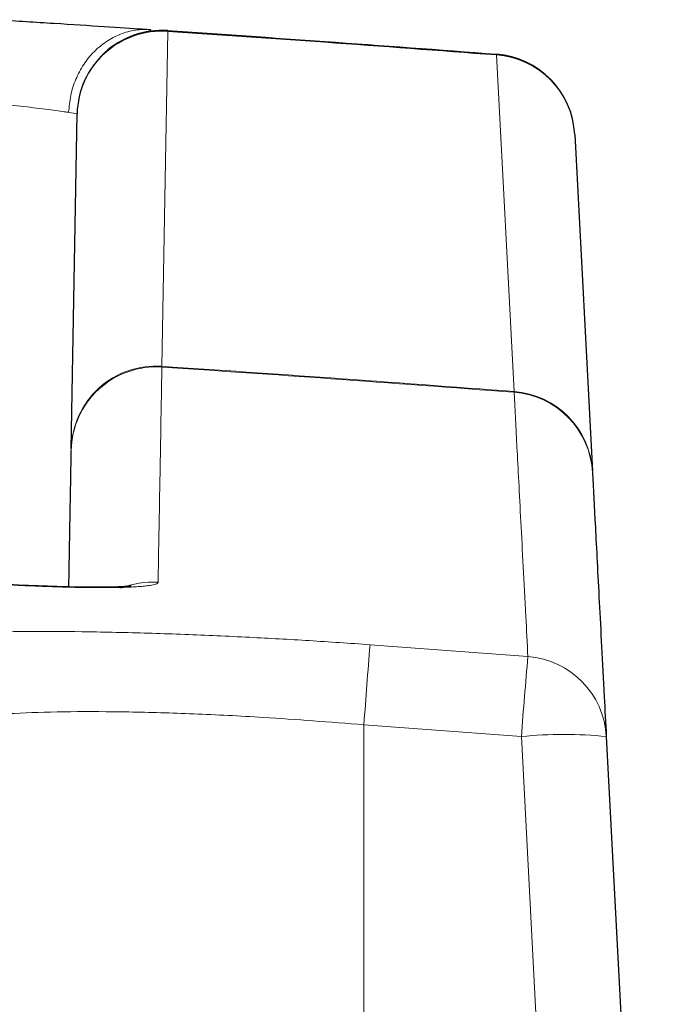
# Paper-space layout 'Blatt5' of a CAD drawing. Header units: millimetres. Extents: x 5 to 418, y 2 to 292.
# Tile 27 of 29: x 279 to 288, y 227 to 242. Entities that reach past the tile are written whole.
import ezdxf

# ---------------------------------------------------------------- set-up
doc = ezdxf.new("R2010")
doc.units = ezdxf.units.MM

psp = doc.layouts.new('Blatt5')

# ---------------------------------------------------------------- linework, layer by layer
at = {"color": 7, "linetype": 'Continuous', "lineweight": 18}
for p, q in [((280.7958, 241.6173), (280.7097, 236.6931)), ((285.887, 236.3219), (285.627, 241.271)), ((280.7093, 236.6818), (280.7097, 236.6931)), ((285.8882, 236.3105), (285.887, 236.3219)), ((283.7701, 232.5985), (286.0912, 232.4246)), ((283.6802, 231.4209), (283.6802, 221.417)), ((285.9956, 231.2474), (283.6802, 231.4209)), ((286.5108, 221.417), (285.9956, 231.2474))]:
    psp.add_line(p, q, dxfattribs=at)
at = {"color": 7, "linetype": 'Continuous', "lineweight": 25}
for p, q in [((279.3768, 235.4797), (279.4627, 240.4039)), ((286.7798, 240.102), (287.0392, 235.153)), ((287.2439, 231.2474), (288.0527, 215.8154))]:
    psp.add_line(p, q, dxfattribs=at)
for centre, start, end in [((280.7126, 240.382), 86.18001, 179), ((285.5316, 240.0366), 3, 85.62048)]:
    psp.add_arc(centre, 1.25, start, end, dxfattribs=at)
at = {"color": 7, "linetype": 'Continuous', "lineweight": 18}
for centre, radius, start, end in [((280.7072, 240.3757), 1.2447, 85.91551, 178.7052), ((280.7248, 241.6233), 0.0713, 355.19059, 4.80941), ((285.565, 241.277), 0.0623, 354.49732, 5.50268), ((285.5397, 240.032), 1.2421, 3.2329, 85.96983), ((280.6259, 235.4348), 1.2497, 86.17704, 178.98566), ((280.6212, 235.4515), 1.2447, 85.92542, 178.70527), ((285.7991, 235.0829), 1.2421, 3.23272, 85.93987), ((285.7925, 235.0645), 1.2496, 3.01125, 85.60732), ((280.5709, 232.2668), 1.2527, 86.23295, 111.81244), ((374.8084, 225.0608), 91.3498, 175.266839, 176.007636), ((371.5754, 224.8875), 85.8158, 174.961267, 175.749854), ((285.9981, 231.1806), 1.2476, 3.07121, 85.71972), ((286.6198, 225.2656), 6.0143, 84.04331, 95.95669)]:
    psp.add_arc(centre, radius, start, end, dxfattribs=at)
at = {"color": 7, "linetype": 'Continuous', "lineweight": 25}
for points, knots in [([(278.2928, 241.7898), (278.5747, 241.7722), (279.1386, 241.7371), (279.8863, 241.6889), (280.3317, 241.6597), (280.5035, 241.6483), (280.5444, 241.6456)], [0, 0, 0, 0, 0.3020772, 0.6039943, 0.9057241, 1, 1, 1, 1]), ([(280.7958, 241.6293), (281.5656, 241.577), (283.1764, 241.4675), (284.7864, 241.3463), (285.627, 241.283)], [0, 0, 0, 0, 0.4778749, 1, 1, 1, 1]), ([(279.3414, 233.4494), (279.3421, 233.4924), (279.3467, 233.7555), (279.3555, 234.2585), (279.3671, 234.9253), (279.3733, 235.2797), (279.3764, 235.457)], [0, 0, 0, 0, 0.0468488, 0.2867726, 0.6433677, 1, 1, 1, 1]), ([(287.0404, 235.1302), (287.0534, 234.883), (287.0793, 234.3886), (287.1379, 233.2702), (287.1949, 232.1819), (287.2335, 231.4454), (287.2439, 231.2474)], [0, 0, 0, 0, 0.2969519, 0.5939038, 0.8908556, 1, 1, 1, 1]), ([(280.2537, 233.4606), (280.2551, 233.4608), (280.2623, 233.462), (280.1893, 233.4538), (280.0143, 233.446), (279.6871, 233.4421), (279.2307, 233.4493), (278.6789, 233.4702), (278.2552, 233.4912), (278.0387, 233.5068), (278.0206, 233.5081)], [0, 0, 0, 0, 0.0225001, 0.1132854, 0.2462298, 0.4115665, 0.5925144, 0.7852412, 0.9819838, 1, 1, 1, 1])]:
    psp.add_open_spline(points, degree=3, knots=knots, dxfattribs=at)
at = {"color": 7, "linetype": 'Continuous', "lineweight": 18}
psp.add_open_spline([(280.5444, 241.6456), (280.4689, 241.6457), (280.318, 241.646), (280.0966, 241.5827), (279.8901, 241.4754), (279.7066, 241.3239), (279.5532, 241.1353), (279.4372, 240.9171), (279.3592, 240.6781), (279.3448, 240.511), (279.3376, 240.4275)], degree=3, dxfattribs=at)
for points, knots in [([(285.627, 241.271), (284.7864, 241.3343), (283.1764, 241.4556), (281.5656, 241.565), (280.7958, 241.6173)], [0, 0, 0, 0, 0.5221251, 1, 1, 1, 1]), ([(278.2157, 240.5639), (278.3563, 240.5486), (278.6374, 240.518), (279.0098, 240.4728), (279.2317, 240.4432), (279.3172, 240.4305), (279.3376, 240.4275)], [0, 0, 0, 0, 0.3018943, 0.6038663, 0.9057108, 1, 1, 1, 1]), ([(279.3376, 240.4279), (279.3882, 240.4197), (279.456, 240.4088), (279.4614, 240.4049), (279.4627, 240.4039)], [0, 0, 0, 0, 0.7453174, 1, 1, 1, 1]), ([(280.7093, 236.6818), (280.7024, 236.2953), (280.6908, 235.6487), (280.6693, 234.4321), (280.6569, 233.7294), (280.6532, 233.5167)], [0, 0, 0, 0, 0.5089682, 0.8513873, 1, 1, 1, 1]), ([(285.8882, 236.3105), (284.9899, 236.3784), (283.264, 236.5088), (281.5372, 236.6257), (280.7093, 236.6818)], [0, 0, 0, 0, 0.5205387, 1, 1, 1, 1]), ([(280.7097, 236.6931), (281.5375, 236.6371), (283.2638, 236.5202), (284.9891, 236.3898), (285.887, 236.3219)], [0, 0, 0, 0, 0.4795322, 1, 1, 1, 1]), ([(286.0912, 232.4246), (286.0809, 232.6227), (286.0423, 233.3598), (285.9853, 234.4491), (285.9269, 235.5683), (285.9011, 236.0631), (285.8882, 236.3105)], [0, 0, 0, 0, 0.1091444, 0.4060962, 0.7030479, 1, 1, 1, 1]), ([(278.1469, 233.4965), (278.2395, 233.491), (278.4254, 233.4801), (278.7462, 233.4644), (279.0704, 233.4515), (279.3237, 233.4444), (279.5649, 233.4395), (279.7912, 233.4372), (279.9897, 233.4388), (280.1031, 233.4412), (280.1881, 233.4436), (280.2856, 233.4476), (280.3885, 233.4541), (280.4616, 233.4609), (280.5359, 233.4701), (280.5934, 233.4808), (280.6351, 233.4952), (280.6511, 233.5067), (280.6527, 233.5142), (280.6532, 233.5167)], [0, 0, 0, 0, 0.0706964, 0.1420536, 0.2480273, 0.3290423, 0.3563576, 0.4623585, 0.5434025, 0.5707291, 0.59707, 0.6499691, 0.7036311, 0.7580745, 0.7854284, 0.8646029, 0.9182417, 0.9726595, 1, 1, 1, 1]), ([(276.0632, 232.483), (276.0674, 232.5001), (276.0758, 232.5347), (276.1565, 232.5821), (276.288, 232.6261), (276.4507, 232.6606), (276.6647, 232.6941), (276.9322, 232.7245), (277.304, 232.7527), (277.6856, 232.7717), (278.1768, 232.7874), (278.8012, 232.7958), (279.4987, 232.7914), (280.2405, 232.7773), (281.0238, 232.7533), (281.8181, 232.7181), (282.5805, 232.6772), (283.1736, 232.6409), (283.6205, 232.6092), (283.7701, 232.5985)], [0, 0, 0, 0, 0.0527778, 0.1059359, 0.1595622, 0.2135814, 0.2464744, 0.3104447, 0.3703549, 0.4272725, 0.4714773, 0.5576968, 0.6401502, 0.6842307, 0.7702026, 0.8524105, 0.8891242, 0.9629022, 1, 1, 1, 1]), ([(283.6802, 231.4209), (283.1824, 231.4604), (282.3263, 231.5283), (281.167, 231.5854), (280.2071, 231.6141), (279.3453, 231.6175), (278.6011, 231.5975), (278.002, 231.554), (277.5636, 231.4895), (277.289, 231.4068), (277.2569, 231.3386), (277.2409, 231.3045)], [0, 0, 0, 0, 0.147362, 0.253446, 0.3595279, 0.4659546, 0.5723823, 0.6792694, 0.7861599, 0.893078, 1, 1, 1, 1])]:
    psp.add_open_spline(points, degree=3, knots=knots, dxfattribs=at)

doc.saveas('drawing.dxf')
